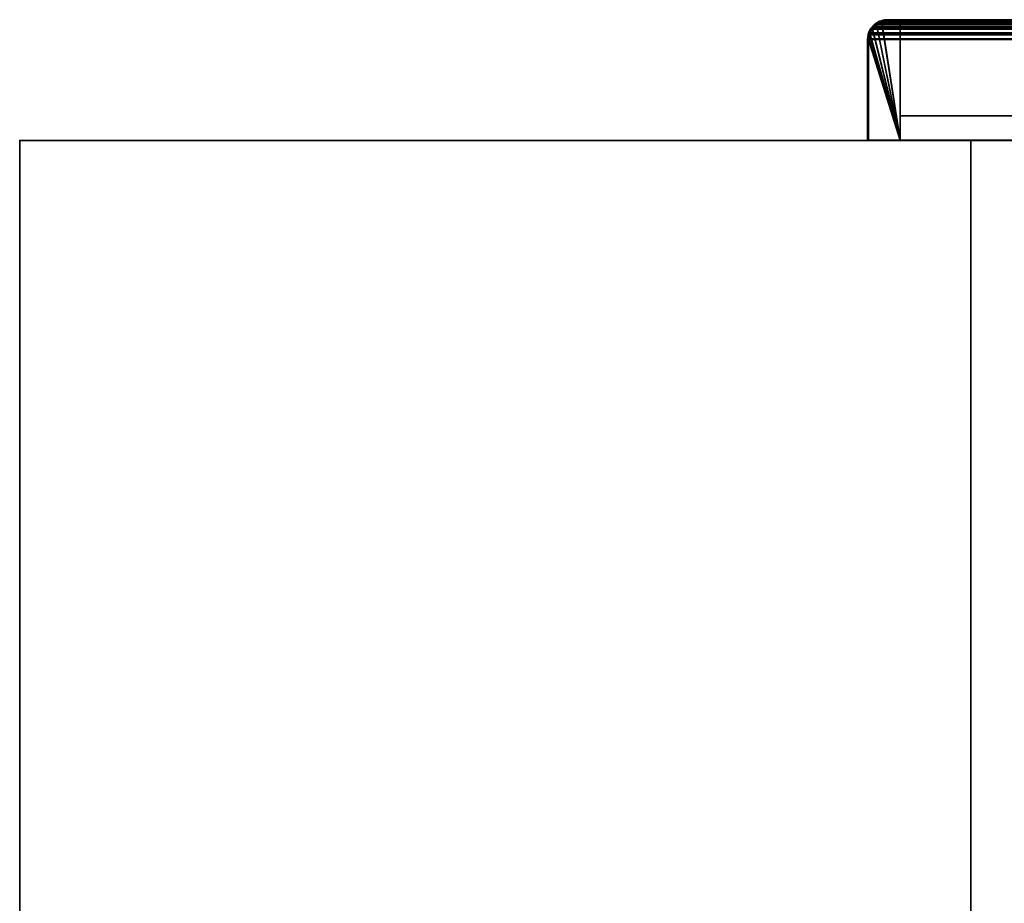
# Model space of a CAD drawing. Header units: millimetres. Extents: x -503 to 6703, y -110 to 249.
# Tile 2 of 256: x -503 to -347, y 110 to 249. Entities that reach past the tile are written whole.
import ezdxf

# ---------------------------------------------------------------- set-up
doc = ezdxf.new("R2010")
doc.units = ezdxf.units.MM
doc.layers.add('151', color=7, linetype='Continuous', true_color=0xffffff)

# ---------------------------------------------------------------- blocks, each defined once
blk = doc.blocks.new('UG_SURFACE_001')
at = {"layer": '151', "color": 252, "linetype": 'Continuous', "lineweight": 35}
for points in [[(-502.5, -9.3, -7.75), (-502.5, 230.4, -7.75), (-352.5, 230.4, -7.75), (-352.5, -9.3, -7.75)], [(-502.5, 230.4, 2212.25), (502.5, 230.4, 2212.25), (352.5, 230.4, 2062.25), (-352.5, 230.4, 2062.25)], [(-352.5, 230.4, 2062.25), (-352.5, 230.4, -7.75), (-502.5, 230.4, -7.75), (-502.5, 230.4, 2212.25)], [(502.5, -9.3, 2212.25), (502.5, 230.4, 2212.25), (-502.5, 230.4, 2212.25), (-502.5, -9.3, 2212.25)], [(-502.5, -9.3, 2212.25), (-502.5, 230.4, 2212.25), (-502.5, 230.4, -7.75), (-502.5, -9.3, -7.75)], [(-352.5, -9.3, -7.75), (-352.5, 230.4, -7.75), (-352.5, 230.4, 2062.25), (-352.5, -9.3, 2062.25)], [(-352.5, -9.3, 2062.25), (-352.5, 230.4, 2062.25), (352.5, 230.4, 2062.25), (352.5, -9.3, 2062.25)]]:
    blk.add_3dface(points, dxfattribs=at)
blk = doc.blocks.new('UG_SURFACE_049')
at = {"layer": '151', "color": 14, "linetype": 'Continuous', "lineweight": 35}
for points in [[(-367.41, 248.65, 2074.66), (-368.05, 248.06, 2075.3), (-363.65, 230.45, 2070.9)], [(-368.02, 248.05, -5.75), (-368.05, 248.06, 2075.3), (-367.41, 248.65, 2074.66)], [(-363.65, 230.45, -5.75), (-368.02, 248.05, -5.75), (-367.77, 248.42, -5.75), (-367.4, 248.67, -5.75)], [(-367.41, 248.65, 2074.66), (-367.77, 248.42, -5.75), (-368.02, 248.05, -5.75)], [(-367.41, 248.65, 2074.66), (-367.4, 248.67, -5.75), (-367.77, 248.42, -5.75)], [(-366.59, 249.05, 2073.84), (-367.13, 248.91, 2074.38), (-367.41, 248.65, 2074.66), (-363.65, 230.45, 2070.9)], [(-367.4, 248.67, -5.75), (-367.41, 248.65, 2074.66), (-367.13, 248.91, 2074.38)], [(-367.4, 248.67, -5.75), (-366.8, 249.07, -5.75), (-366.6, 249.11, -5.75), (-363.65, 230.45, -5.75)], [(-366.59, 249.05, 2073.84), (-366.8, 249.07, -5.75), (-367.4, 248.67, -5.75)], [(-367.4, 248.67, -5.75), (-367.13, 248.91, 2074.38), (-366.59, 249.05, 2073.84)], [(-366.59, 249.05, 2073.84), (-366.6, 249.11, -5.75), (-366.8, 249.07, -5.75)], [(-366.6, 249.11, -5.75), (-365.65, 249.3, -5.75), (-363.65, 249.3, -5.75), (-363.65, 230.45, -5.75)], [(-366.6, 249.11, -5.75), (-366.59, 249.05, 2073.84), (-365.65, 249.3, 2072.9)], [(-365.65, 249.3, 2072.9), (-365.65, 249.3, -5.75), (-366.6, 249.11, -5.75)], [(-363.65, 230.45, 2070.9), (-363.65, 249.3, 2070.9), (-365.65, 249.3, 2072.9), (-366.59, 249.05, 2073.84)], [(-363.65, 249.3, 2070.9), (-363.65, 249.3, -5.75), (-365.65, 249.3, -5.75), (-365.65, 249.3, 2072.9)], [(-363.65, 230.45, 2070.9), (-363.65, 230.45, -5.75), (-363.65, 249.3, -5.75), (-363.65, 249.3, 2070.9)], [(-363.65, 230.45, 2070.9), (-368.47, 247.26, 2075.72), (-368.55, 247.08, 2075.8), (-368.63, 246.48, 2075.88)], [(-368.61, 246.48, -5.75), (-368.63, 246.48, 2075.88), (-368.55, 247.08, 2075.8)], [(-363.65, 230.45, -5.75), (-368.61, 246.48, -5.75), (-368.46, 247.27, -5.75)], [(-368.47, 247.26, 2075.72), (-368.46, 247.27, -5.75), (-368.61, 246.48, -5.75)], [(-368.61, 246.48, -5.75), (-368.55, 247.08, 2075.8), (-368.47, 247.26, 2075.72)], [(-363.65, 230.45, 2070.9), (-368.05, 248.06, 2075.3), (-368.14, 247.97, 2075.39), (-368.47, 247.26, 2075.72)], [(-368.42, 247.45, -5.75), (-368.47, 247.26, 2075.72), (-368.14, 247.97, 2075.39)], [(-368.42, 247.45, -5.75), (-368.46, 247.27, -5.75), (-368.47, 247.26, 2075.72)], [(-368.46, 247.27, -5.75), (-368.42, 247.45, -5.75), (-368.02, 248.05, -5.75), (-363.65, 230.45, -5.75)], [(-368.42, 247.45, -5.75), (-368.14, 247.97, 2075.39), (-368.05, 248.06, 2075.3)], [(-368.05, 248.06, 2075.3), (-368.02, 248.05, -5.75), (-368.42, 247.45, -5.75)], [(-363.65, 230.45, -5.75), (-368.65, 230.45, -5.75), (-368.65, 246.3, -5.75), (-368.61, 246.48, -5.75)], [(-368.63, 246.48, 2075.88), (-368.65, 246.3, 2075.9), (-368.65, 230.45, 2075.9), (-363.65, 230.45, 2070.9)], [(-368.65, 246.3, -5.75), (-368.65, 246.3, 2075.9), (-368.63, 246.48, 2075.88)], [(-368.63, 246.48, 2075.88), (-368.61, 246.48, -5.75), (-368.65, 246.3, -5.75)], [(-368.65, 246.3, -5.75), (-368.65, 230.45, -5.75), (-368.65, 230.45, 2075.9), (-368.65, 246.3, 2075.9)], [(-368.65, 230.45, 2075.9), (-368.65, 230.45, -5.75), (-363.65, 230.45, -5.75), (-363.65, 230.45, 2070.9)]]:
    blk.add_3dface(points, dxfattribs=at)
blk = doc.blocks.new('UG_SURFACE_050')
at = {"layer": '151', "color": 41, "linetype": 'Continuous', "lineweight": 35}
for points in [[(-363.65, 249.3, -5.75), (-313.65, 249.3, -5.75), (-313.65, 234.3, -5.75), (-363.65, 234.3, -5.75)], [(-363.65, 249.3, -5.75), (-363.65, 234.3, -5.75), (-363.65, 234.3, 2070.9), (-363.65, 249.3, 2070.9)], [(-313.65, 249.3, 2020.9), (-313.65, 249.3, -5.75), (-363.65, 249.3, -5.75), (-363.65, 249.3, 2070.9)], [(-313.65, 234.3, 2020.9), (-313.65, 249.3, 2020.9), (-363.65, 249.3, 2070.9), (-363.65, 234.3, 2070.9)], [(-313.65, 234.3, -5.75), (-313.65, 249.3, -5.75), (-313.65, 249.3, 2020.9), (-313.65, 234.3, 2020.9)], [(-363.65, 234.3, 2070.9), (-363.65, 234.3, -5.75), (-313.65, 234.3, -5.75), (-313.65, 234.3, 2020.9)]]:
    blk.add_3dface(points, dxfattribs=at)
blk = doc.blocks.new('UG_SURFACE_051')
at = {"layer": '151', "color": 7, "linetype": 'Continuous', "lineweight": 35}
for points in [[(-368.1, 248.19, -5.75), (-368.27, 248.05, 2075.52), (-367.84, 248.45, 2075.09)], [(-368.15, 247.96, 2075.4), (-367.8, 248.39, 2075.05), (-367.84, 248.45, 2075.09), (-368.27, 248.05, 2075.52)], [(-367.84, 248.45, 2075.09), (-367.88, 248.53, -5.75), (-368.1, 248.19, -5.75)], [(-367.77, 248.42, -5.75), (-367.98, 248.1, -5.75), (-368.1, 248.19, -5.75), (-367.88, 248.53, -5.75)], [(-367.98, 248.1, -5.75), (-367.77, 248.42, -5.75), (-367.77, 248.41, 2075.02)], [(-367.88, 248.53, -5.75), (-367.84, 248.45, 2075.09), (-367.2, 249.04, 2074.45)], [(-367.2, 249.04, 2074.45), (-367.44, 248.82, -5.75), (-367.88, 248.53, -5.75)], [(-367.88, 248.53, -5.75), (-367.44, 248.82, -5.75), (-367.35, 248.7, -5.75), (-367.77, 248.42, -5.75)], [(-367.2, 249.04, 2074.45), (-367.84, 248.45, 2075.09), (-367.77, 248.41, 2075.02), (-366.84, 249.06, 2074.09)], [(-367.84, 248.45, 2075.09), (-367.8, 248.39, 2075.05), (-367.77, 248.41, 2075.02)], [(-367.77, 248.42, -5.75), (-367.35, 248.7, -5.75), (-366.75, 249.07, 2074)], [(-366.75, 249.07, 2074), (-366.84, 249.06, 2074.09), (-367.77, 248.42, -5.75)], [(-366.84, 249.06, 2074.09), (-367.77, 248.41, 2075.02), (-367.77, 248.42, -5.75)], [(-366.85, 249.21, -5.75), (-367.44, 248.82, -5.75), (-367.2, 249.04, 2074.45)], [(-366.83, 249.06, -5.75), (-367.35, 248.7, -5.75), (-367.44, 248.82, -5.75), (-366.85, 249.21, -5.75)], [(-366.75, 249.07, 2074), (-367.35, 248.7, -5.75), (-366.83, 249.06, -5.75)], [(-366.85, 249.21, -5.75), (-367.2, 249.04, 2074.45), (-366.8, 249.15, 2074.05)], [(-366.84, 249.06, 2074.09), (-366.8, 249.15, 2074.05), (-367.2, 249.04, 2074.45)], [(-366.8, 249.15, 2074.05), (-366.81, 249.22, -5.75), (-366.85, 249.21, -5.75)], [(-366.75, 249.07, -5.75), (-366.83, 249.06, -5.75), (-366.85, 249.21, -5.75), (-366.81, 249.22, -5.75)], [(-366.8, 249.15, 2074.05), (-366.84, 249.06, 2074.09), (-366.75, 249.07, 2074)], [(-366.83, 249.06, -5.75), (-366.75, 249.07, -5.75), (-366.75, 249.07, 2074)], [(-366.6, 249.26, -5.75), (-366.81, 249.22, -5.75), (-366.8, 249.15, 2074.05)], [(-366.81, 249.22, -5.75), (-366.6, 249.26, -5.75), (-366.55, 249.11, -5.75), (-366.75, 249.07, -5.75)], [(-366.6, 249.26, -5.75), (-366.8, 249.15, 2074.05), (-365.65, 249.45, 2072.9)], [(-366.75, 249.07, 2074), (-365.66, 249.3, 2072.91), (-365.65, 249.45, 2072.9), (-366.8, 249.15, 2074.05)], [(-366.75, 249.07, -5.75), (-366.55, 249.11, -5.75), (-365.65, 249.3, 2072.9)], [(-365.65, 249.3, 2072.9), (-365.66, 249.3, 2072.91), (-366.75, 249.07, -5.75)], [(-365.66, 249.3, 2072.91), (-366.75, 249.07, 2074), (-366.75, 249.07, -5.75)], [(-365.65, 249.45, 2072.9), (-365.65, 249.45, -5.75), (-366.6, 249.26, -5.75)], [(-365.65, 249.3, -5.75), (-366.55, 249.11, -5.75), (-366.6, 249.26, -5.75), (-365.65, 249.45, -5.75)], [(-366.55, 249.11, -5.75), (-365.65, 249.3, -5.75), (-365.65, 249.3, 2072.9)], [(-365.65, 249.45, 2072.9), (-365.66, 249.3, 2072.91), (-365.65, 249.3, 2072.9)], [(-311.65, 249.45, 2018.9), (-311.65, 249.45, -5.75), (-365.65, 249.45, -5.75), (-365.65, 249.45, 2072.9)], [(-365.65, 249.45, -5.75), (-311.65, 249.45, -5.75), (-311.65, 249.3, -5.75), (-365.65, 249.3, -5.75)], [(-365.65, 249.3, 2072.9), (-311.65, 249.3, 2018.9), (-311.65, 249.45, 2018.9), (-365.65, 249.45, 2072.9)], [(-311.65, 249.3, 2018.9), (-365.65, 249.3, 2072.9), (-365.65, 249.3, -5.75), (-311.65, 249.3, -5.75)], [(-311.65, 249.45, 2018.9), (-310.57, 249.25, -5.75), (-311.48, 249.42, -5.75)], [(-310.57, 249.25, -5.75), (-311.65, 249.45, 2018.9), (-310.5, 249.16, 2017.75)], [(-311.48, 249.42, -5.75), (-311.65, 249.45, -5.75), (-311.65, 249.45, 2018.9)], [(-311.49, 249.27, -5.75), (-311.65, 249.3, -5.75), (-311.65, 249.45, -5.75), (-311.48, 249.42, -5.75)], [(-311.65, 249.3, 2018.9), (-311.64, 249.3, 2018.89), (-311.65, 249.45, 2018.9)], [(-310.5, 249.16, 2017.75), (-311.65, 249.45, 2018.9), (-311.64, 249.3, 2018.89), (-310.55, 249.04, 2017.8)], [(-311.65, 249.3, -5.75), (-311.49, 249.27, -5.75), (-310.55, 249.04, 2017.8)], [(-310.55, 249.04, 2017.8), (-311.64, 249.3, 2018.89), (-311.65, 249.3, -5.75)], [(-311.64, 249.3, 2018.89), (-311.65, 249.3, 2018.9), (-311.65, 249.3, -5.75)], [(-310.62, 249.1, -5.75), (-311.49, 249.27, -5.75), (-311.48, 249.42, -5.75), (-310.57, 249.25, -5.75)], [(-310.55, 249.04, 2017.8), (-311.49, 249.27, -5.75), (-310.62, 249.1, -5.75)], [(-310.55, 249.09, -5.75), (-310.62, 249.1, -5.75), (-310.57, 249.25, -5.75), (-310.5, 249.23, -5.75)], [(-310.55, 249.04, 2017.8), (-310.62, 249.1, -5.75), (-310.55, 249.09, -5.75)], [(-310.5, 249.16, 2017.75), (-310.5, 249.23, -5.75), (-310.57, 249.25, -5.75)], [(-310.49, 249.23, -5.75), (-309.76, 248.75, -5.75), (-309.85, 248.63, -5.75), (-310.55, 249.09, -5.75)], [(-310.55, 249.09, -5.75), (-310.5, 249.23, -5.75), (-310.49, 249.23, -5.75)], [(-310.55, 249.09, -5.75), (-310.55, 249.09, -5.75), (-310.49, 249.23, -5.75)], [(-310.55, 249.04, 2017.8), (-310.28, 248.97, 2017.53), (-310.14, 249.06, 2017.39), (-310.5, 249.16, 2017.75)], [(-310.55, 249.09, -5.75), (-309.85, 248.63, -5.75), (-309.53, 248.41, 2016.78)], [(-309.53, 248.41, 2016.78), (-310.28, 248.97, 2017.53), (-310.55, 249.09, -5.75)], [(-310.55, 249.09, -5.75), (-310.55, 249.09, -5.75), (-310.55, 249.04, 2017.8)], [(-310.28, 248.97, 2017.53), (-310.55, 249.04, 2017.8), (-310.55, 249.09, -5.75)], [(-310.5, 249.16, 2017.75), (-310.49, 249.23, -5.75), (-310.5, 249.23, -5.75)], [(-309.76, 248.75, -5.75), (-310.49, 249.23, -5.75), (-310.5, 249.16, 2017.75)], [(-309.76, 248.75, -5.75), (-310.5, 249.16, 2017.75), (-310.14, 249.06, 2017.39)], [(-309.45, 248.47, 2016.7), (-310.14, 249.06, 2017.39), (-310.28, 248.97, 2017.53), (-309.53, 248.41, 2016.78)], [(-310.14, 249.06, 2017.39), (-309.42, 248.53, -5.75), (-309.76, 248.75, -5.75)], [(-310.14, 249.06, 2017.39), (-309.45, 248.47, 2016.7), (-309.42, 248.53, -5.75)], [(-309.53, 248.42, -5.75), (-309.85, 248.63, -5.75), (-309.76, 248.75, -5.75), (-309.42, 248.53, -5.75)], [(-309.85, 248.63, -5.75), (-309.53, 248.42, -5.75), (-309.53, 248.41, 2016.78)], [(-309.42, 248.53, -5.75), (-309.13, 248.09, -5.75), (-309.25, 248, -5.75), (-309.53, 248.42, -5.75)], [(-309.53, 248.41, 2016.78), (-309.5, 248.39, 2016.75), (-309.45, 248.47, 2016.7)], [(-309.53, 248.42, -5.75), (-308.98, 247.68, 2016.23), (-309.5, 248.39, 2016.75)], [(-309.53, 248.42, -5.75), (-309.25, 248, -5.75), (-308.88, 247.39, 2016.13)], [(-308.88, 247.39, 2016.13), (-308.98, 247.68, 2016.23), (-309.53, 248.42, -5.75)], [(-309.5, 248.39, 2016.75), (-309.53, 248.41, 2016.78), (-309.53, 248.42, -5.75)], [(-309.13, 248.19, 2016.38), (-309.45, 248.47, 2016.7), (-309.5, 248.39, 2016.75), (-308.98, 247.68, 2016.23)], [(-309.13, 248.09, -5.75), (-309.42, 248.53, -5.75), (-309.45, 248.47, 2016.7)], [(-309.45, 248.47, 2016.7), (-308.74, 247.5, -5.75), (-309.13, 248.09, -5.75)], [(-308.74, 247.5, -5.75), (-309.45, 248.47, 2016.7), (-309.13, 248.19, 2016.38)], [(-368.8, 246.3, 2076.05), (-368.58, 247.45, -5.75), (-368.6, 247.38, -5.75)], [(-368.58, 247.45, -5.75), (-368.8, 246.3, 2076.05), (-368.69, 247.12, 2075.94)], [(-368.6, 247.38, -5.75), (-368.77, 246.47, -5.75), (-368.8, 246.3, 2076.05)], [(-368.69, 247.12, 2075.94), (-368.8, 246.3, 2076.05), (-368.64, 246.48, 2075.89), (-368.49, 247.28, 2075.74)], [(-368.45, 247.33, -5.75), (-368.62, 246.46, -5.75), (-368.77, 246.47, -5.75), (-368.6, 247.38, -5.75)], [(-368.58, 247.45, -5.75), (-368.69, 247.12, 2075.94), (-368.55, 247.43, 2075.8)], [(-368.49, 247.28, 2075.74), (-368.55, 247.43, 2075.8), (-368.69, 247.12, 2075.94)], [(-368.49, 247.28, 2075.74), (-368.64, 246.48, 2075.89), (-368.62, 246.46, -5.75)], [(-368.62, 246.46, -5.75), (-368.45, 247.33, -5.75), (-368.49, 247.28, 2075.74)], [(-368.44, 247.4, -5.75), (-368.45, 247.33, -5.75), (-368.6, 247.38, -5.75), (-368.58, 247.45, -5.75)], [(-368.27, 248.05, 2075.52), (-368.1, 248.19, -5.75), (-368.58, 247.46, -5.75)], [(-368.58, 247.46, -5.75), (-368.1, 248.19, -5.75), (-367.98, 248.1, -5.75), (-368.44, 247.4, -5.75)], [(-368.58, 247.46, -5.75), (-368.55, 247.43, 2075.8), (-368.27, 248.05, 2075.52)], [(-368.55, 247.43, 2075.8), (-368.58, 247.46, -5.75), (-368.58, 247.45, -5.75)], [(-368.44, 247.4, -5.75), (-368.44, 247.4, -5.75), (-368.58, 247.45, -5.75), (-368.58, 247.46, -5.75)], [(-368.43, 247.39, 2075.68), (-368.15, 247.96, 2075.4), (-368.27, 248.05, 2075.52), (-368.55, 247.43, 2075.8)], [(-368.55, 247.43, 2075.8), (-368.49, 247.28, 2075.74), (-368.43, 247.39, 2075.68)], [(-368.43, 247.39, 2075.68), (-368.49, 247.28, 2075.74), (-368.45, 247.33, -5.75)], [(-368.45, 247.33, -5.75), (-368.44, 247.4, -5.75), (-368.43, 247.39, 2075.68)], [(-368.44, 247.4, -5.75), (-367.98, 248.1, -5.75), (-368.15, 247.96, 2075.4)], [(-368.15, 247.96, 2075.4), (-368.43, 247.39, 2075.68), (-368.44, 247.4, -5.75)], [(-368.44, 247.4, -5.75), (-368.44, 247.4, -5.75), (-368.43, 247.39, 2075.68)], [(-367.8, 248.39, 2075.05), (-368.15, 247.96, 2075.4), (-367.98, 248.1, -5.75)], [(-367.77, 248.41, 2075.02), (-367.8, 248.39, 2075.05), (-367.98, 248.1, -5.75)], [(-308.89, 247.48, -5.75), (-309.25, 248, -5.75), (-309.13, 248.09, -5.75), (-308.74, 247.5, -5.75)], [(-309.25, 248, -5.75), (-308.89, 247.48, -5.75), (-308.88, 247.39, 2016.13)], [(-309.13, 248.19, 2016.38), (-308.73, 247.46, -5.75), (-308.74, 247.5, -5.75)], [(-309.13, 248.19, 2016.38), (-308.74, 247.44, 2015.99), (-308.73, 247.46, -5.75)], [(-308.98, 247.68, 2016.23), (-308.74, 247.44, 2015.99), (-309.13, 248.19, 2016.38)], [(-308.74, 247.44, 2015.99), (-308.98, 247.68, 2016.23), (-308.88, 247.39, 2016.13)], [(-308.88, 247.4, -5.75), (-308.89, 247.48, -5.75), (-308.74, 247.5, -5.75), (-308.73, 247.46, -5.75)], [(-308.89, 247.48, -5.75), (-308.88, 247.4, -5.75), (-308.88, 247.39, 2016.13)], [(-308.73, 247.46, -5.75), (-308.69, 247.25, -5.75), (-308.84, 247.2, -5.75), (-308.88, 247.4, -5.75)], [(-308.88, 247.39, 2016.13), (-308.72, 246.94, 2015.97), (-308.66, 247.28, 2015.91), (-308.74, 247.44, 2015.99)], [(-308.88, 247.4, -5.75), (-308.84, 247.2, -5.75), (-308.65, 246.3, 2015.9)], [(-308.65, 246.3, 2015.9), (-308.72, 246.94, 2015.97), (-308.88, 247.4, -5.75)], [(-308.72, 246.94, 2015.97), (-308.88, 247.39, 2016.13), (-308.88, 247.4, -5.75)], [(-308.65, 246.3, -5.75), (-308.84, 247.2, -5.75), (-308.69, 247.25, -5.75), (-308.5, 246.3, -5.75)], [(-308.84, 247.2, -5.75), (-308.65, 246.3, -5.75), (-308.65, 246.3, 2015.9)], [(-308.69, 247.25, -5.75), (-308.73, 247.46, -5.75), (-308.74, 247.44, 2015.99)], [(-308.69, 247.25, -5.75), (-308.74, 247.44, 2015.99), (-308.66, 247.28, 2015.91)], [(-308.5, 246.3, 2015.75), (-308.66, 247.28, 2015.91), (-308.72, 246.94, 2015.97), (-308.65, 246.3, 2015.9)], [(-308.66, 247.28, 2015.91), (-308.5, 246.3, -5.75), (-308.69, 247.25, -5.75)], [(-308.66, 247.28, 2015.91), (-308.5, 246.3, 2015.75), (-308.5, 246.3, -5.75)], [(-368.65, 246.3, 2075.9), (-368.64, 246.48, 2075.89), (-368.8, 246.3, 2076.05)], [(-368.77, 246.47, -5.75), (-368.8, 246.3, -5.75), (-368.8, 246.3, 2076.05)], [(-368.62, 246.46, -5.75), (-368.65, 246.3, -5.75), (-368.8, 246.3, -5.75), (-368.77, 246.47, -5.75)], [(-368.8, 246.3, -5.75), (-368.8, 230.45, -5.75), (-368.8, 230.45, 2076.05), (-368.8, 246.3, 2076.05)], [(-368.8, 246.3, 2076.05), (-368.8, 230.45, 2076.05), (-368.65, 230.45, 2075.9), (-368.65, 246.3, 2075.9)], [(-368.8, 230.45, -5.75), (-368.8, 246.3, -5.75), (-368.65, 246.3, -5.75), (-368.65, 230.45, -5.75)], [(-368.65, 246.3, -5.75), (-368.62, 246.46, -5.75), (-368.64, 246.48, 2075.89)], [(-368.64, 246.48, 2075.89), (-368.65, 246.3, 2075.9), (-368.65, 246.3, -5.75)], [(-368.65, 246.3, 2075.9), (-368.65, 230.45, 2075.9), (-368.65, 230.45, -5.75), (-368.65, 246.3, -5.75)], [(-308.5, 246.3, -5.75), (-308.5, 208.3, -5.75), (-308.65, 208.3, -5.75), (-308.65, 246.3, -5.75)], [(-308.65, 208.3, 2015.9), (-308.65, 246.3, 2015.9), (-308.65, 246.3, -5.75), (-308.65, 208.3, -5.75)], [(-308.65, 246.3, 2015.9), (-308.65, 208.3, 2015.9), (-308.5, 208.3, 2015.75), (-308.5, 246.3, 2015.75)], [(-308.5, 208.3, -5.75), (-308.5, 246.3, -5.75), (-308.5, 246.3, 2015.75), (-308.5, 208.3, 2015.75)], [(-368.8, 230.45, 2076.05), (-368.8, 230.45, -5.75), (-368.65, 230.45, -5.75), (-368.65, 230.45, 2075.9)], [(-308.65, 208.3, 2015.9), (-308.65, 208.3, -5.75), (-308.5, 208.3, -5.75), (-308.5, 208.3, 2015.75)]]:
    blk.add_3dface(points, dxfattribs=at)
blk = doc.blocks.new('UG_SURFACE_053')
at = {"layer": '151', "color": 7, "linetype": 'Continuous', "lineweight": 35}
for points in [[(-367.77, 248.41, 2075.02), (-367.8, 248.39, 2075.05), (-368.19, 248.13, 2075.44), (-367.47, 248.79, 2074.72)], [(-368.19, 248.13, 2075.44), (368.17, 248.19, 2075.42), (367.48, 248.79, 2074.73)], [(367.48, 248.79, 2074.73), (-367.47, 248.79, 2074.72), (-368.19, 248.13, 2075.44)], [(367.76, 248.4, 2075.01), (-367.77, 248.41, 2075.02), (-366.84, 249.06, 2074.09)], [(-367.47, 248.79, 2074.72), (-366.84, 249.06, 2074.09), (-367.77, 248.41, 2075.02)], [(-367.47, 248.79, 2074.72), (-367.2, 249.04, 2074.45), (-366.84, 249.06, 2074.09)], [(-367.47, 248.79, 2074.72), (367.48, 248.79, 2074.73), (367.16, 249.06, 2074.41)], [(-367.2, 249.04, 2074.45), (-367.47, 248.79, 2074.72), (367.16, 249.06, 2074.41)], [(-366.75, 249.07, 2074), (-366.84, 249.06, 2074.09), (-367.2, 249.04, 2074.45), (-366.61, 249.2, 2073.86)], [(-367.2, 249.04, 2074.45), (367.16, 249.06, 2074.41), (366.61, 249.2, 2073.86)], [(366.61, 249.2, 2073.86), (-366.61, 249.2, 2073.86), (-367.2, 249.04, 2074.45)], [(367.67, 248.52, 2074.92), (-366.84, 249.06, 2074.09), (-366.75, 249.07, 2074)], [(367.67, 248.52, 2074.92), (367.76, 248.4, 2075.01), (-366.84, 249.06, 2074.09)], [(-366.61, 249.2, 2073.86), (-365.65, 249.45, 2072.9), (-365.66, 249.3, 2072.91), (-366.75, 249.07, 2074)], [(366.75, 249.07, 2074), (-366.75, 249.07, 2074), (-365.66, 249.3, 2072.91)], [(-366.75, 249.07, 2074), (366.75, 249.07, 2074), (367.67, 248.52, 2074.92)], [(-366.61, 249.2, 2073.86), (366.61, 249.2, 2073.86), (365.65, 249.45, 2072.9)], [(365.65, 249.45, 2072.9), (-365.65, 249.45, 2072.9), (-366.61, 249.2, 2073.86)], [(-365.65, 249.3, 2072.9), (-365.66, 249.3, 2072.91), (-365.65, 249.45, 2072.9)], [(366.66, 249.13, 2073.91), (-365.66, 249.3, 2072.91), (-365.65, 249.3, 2072.9)], [(366.66, 249.13, 2073.91), (366.75, 249.07, 2074), (-365.66, 249.3, 2072.91)], [(365.65, 249.45, 2072.9), (311.65, 249.45, 2018.9), (-311.65, 249.45, 2018.9), (-365.65, 249.45, 2072.9)], [(-365.65, 249.45, 2072.9), (-311.65, 249.45, 2018.9), (-311.65, 249.3, 2018.9), (-365.65, 249.3, 2072.9)], [(365.65, 249.3, 2072.9), (-365.65, 249.3, 2072.9), (-311.65, 249.3, 2018.9), (311.65, 249.3, 2018.9)], [(-365.65, 249.3, 2072.9), (365.65, 249.3, 2072.9), (366.66, 249.13, 2073.91)], [(-368.49, 247.28, 2075.74), (-368.64, 246.48, 2075.89), (-368.8, 246.3, 2076.05), (-368.69, 247.12, 2075.94)], [(-368.69, 247.12, 2075.94), (-368.8, 246.3, 2076.05), (368.8, 246.3, 2076.05)], [(-368.69, 247.12, 2075.94), (-368.63, 247.26, 2075.88), (-368.49, 247.28, 2075.74)], [(-368.63, 247.26, 2075.88), (-368.69, 247.12, 2075.94), (368.8, 246.3, 2076.05)], [(368.65, 246.3, 2075.9), (-368.64, 246.48, 2075.89), (-368.49, 247.28, 2075.74)], [(-368.63, 247.26, 2075.88), (-368.27, 248.05, 2075.52), (-368.15, 247.96, 2075.4), (-368.43, 247.39, 2075.68)], [(-368.27, 248.05, 2075.52), (-368.63, 247.26, 2075.88), (368.64, 247.28, 2075.89)], [(-368.43, 247.39, 2075.68), (-368.49, 247.28, 2075.74), (-368.63, 247.26, 2075.88)], [(-368.63, 247.26, 2075.88), (368.65, 247.27, 2075.9), (368.64, 247.28, 2075.89)], [(368.8, 246.3, 2076.05), (368.65, 247.27, 2075.9), (-368.63, 247.26, 2075.88)], [(368.55, 247.09, 2075.8), (-368.49, 247.28, 2075.74), (-368.43, 247.39, 2075.68)], [(368.55, 247.09, 2075.8), (368.65, 246.3, 2075.9), (-368.49, 247.28, 2075.74)], [(368.42, 247.39, 2075.67), (-368.43, 247.39, 2075.68), (-368.15, 247.96, 2075.4)], [(-368.43, 247.39, 2075.68), (368.42, 247.39, 2075.67), (368.55, 247.09, 2075.8)], [(-368.27, 248.05, 2075.52), (-368.19, 248.13, 2075.44), (-367.8, 248.39, 2075.05), (-368.15, 247.96, 2075.4)], [(-368.19, 248.13, 2075.44), (-368.27, 248.05, 2075.52), (368.64, 247.28, 2075.89)], [(-368.19, 248.13, 2075.44), (368.19, 248.15, 2075.44), (368.17, 248.19, 2075.42)], [(368.64, 247.28, 2075.89), (368.19, 248.15, 2075.44), (-368.19, 248.13, 2075.44)], [(368.42, 247.39, 2075.67), (-368.15, 247.96, 2075.4), (-367.8, 248.39, 2075.05)], [(368.26, 247.77, 2075.51), (-367.8, 248.39, 2075.05), (-367.77, 248.41, 2075.02)], [(368.26, 247.77, 2075.51), (368.42, 247.39, 2075.67), (-367.8, 248.39, 2075.05)], [(-367.77, 248.41, 2075.02), (367.76, 248.4, 2075.01), (368.26, 247.77, 2075.51)], [(-368.8, 246.3, 2076.05), (-368.64, 246.48, 2075.89), (-368.65, 246.3, 2075.9)], [(-368.65, 246.3, 2075.9), (-368.65, 230.45, 2075.9), (-368.8, 230.45, 2076.05), (-368.8, 246.3, 2076.05)], [(-368.8, 246.3, 2076.05), (-368.8, 230.45, 2076.05), (368.8, 230.45, 2076.05), (368.8, 246.3, 2076.05)], [(368.65, 246.3, 2075.9), (-368.65, 246.3, 2075.9), (-368.64, 246.48, 2075.89)], [(368.65, 246.3, 2075.9), (368.65, 230.45, 2075.9), (-368.65, 230.45, 2075.9), (-368.65, 246.3, 2075.9)], [(368.65, 230.45, 2075.9), (368.8, 230.45, 2076.05), (-368.8, 230.45, 2076.05), (-368.65, 230.45, 2075.9)]]:
    blk.add_3dface(points, dxfattribs=at)
blk = doc.blocks.new('UG_SURFACE_055')
at = {"layer": '151', "color": 14, "linetype": 'Continuous', "lineweight": 35}
for points in [[(-368.07, 248.04, 2075.32), (368.05, 248.1, 2075.3), (367.39, 248.67, 2074.64)], [(367.39, 248.67, 2074.64), (-367.39, 248.67, 2074.64), (-368.07, 248.04, 2075.32)], [(-363.65, 230.45, 2070.9), (-368.07, 248.04, 2075.32), (-367.39, 248.67, 2074.64)], [(-363.65, 230.45, 2070.9), (-367.39, 248.67, 2074.64), (-367.13, 248.91, 2074.38), (-366.56, 249.06, 2073.81)], [(-367.39, 248.67, 2074.64), (367.39, 248.67, 2074.64), (367.09, 248.93, 2074.34)], [(-367.13, 248.91, 2074.38), (-367.39, 248.67, 2074.64), (367.09, 248.93, 2074.34)], [(-367.13, 248.91, 2074.38), (367.09, 248.93, 2074.34), (366.57, 249.07, 2073.82)], [(366.57, 249.07, 2073.82), (-366.56, 249.06, 2073.81), (-367.13, 248.91, 2074.38)], [(-366.56, 249.06, 2073.81), (366.57, 249.07, 2073.82), (365.65, 249.3, 2072.9)], [(365.65, 249.3, 2072.9), (-365.65, 249.3, 2072.9), (-366.56, 249.06, 2073.81)], [(-366.56, 249.06, 2073.81), (-365.65, 249.3, 2072.9), (-363.65, 249.3, 2070.9), (-363.65, 230.45, 2070.9)], [(365.65, 249.3, 2072.9), (363.65, 249.3, 2070.9), (-363.65, 249.3, 2070.9), (-365.65, 249.3, 2072.9)], [(363.65, 230.45, 2070.9), (-363.65, 230.45, 2070.9), (-363.65, 249.3, 2070.9), (363.65, 249.3, 2070.9)], [(-368.65, 246.3, 2075.9), (-368.55, 247.08, 2075.8), (-368.49, 247.21, 2075.74), (-363.65, 230.45, 2070.9)], [(-368.55, 247.08, 2075.8), (-368.65, 246.3, 2075.9), (368.65, 246.3, 2075.9)], [(-368.49, 247.21, 2075.74), (-368.55, 247.08, 2075.8), (368.65, 246.3, 2075.9)], [(-368.49, 247.21, 2075.74), (-368.14, 247.97, 2075.39), (-368.07, 248.04, 2075.32), (-363.65, 230.45, 2070.9)], [(-368.14, 247.97, 2075.39), (-368.49, 247.21, 2075.74), (368.5, 247.23, 2075.75)], [(-368.49, 247.21, 2075.74), (368.5, 247.23, 2075.75), (368.5, 247.23, 2075.75)], [(368.65, 246.3, 2075.9), (368.5, 247.23, 2075.75), (-368.49, 247.21, 2075.74)], [(-368.07, 248.04, 2075.32), (-368.14, 247.97, 2075.39), (368.5, 247.23, 2075.75)], [(-368.07, 248.04, 2075.32), (368.07, 248.06, 2075.32), (368.05, 248.1, 2075.3)], [(368.5, 247.23, 2075.75), (368.07, 248.06, 2075.32), (-368.07, 248.04, 2075.32)], [(-368.65, 246.3, 2075.9), (-368.65, 230.45, 2075.9), (368.65, 230.45, 2075.9), (368.65, 246.3, 2075.9)], [(-363.65, 230.45, 2070.9), (-368.65, 230.45, 2075.9), (-368.65, 246.3, 2075.9)], [(363.65, 230.45, 2070.9), (368.65, 230.45, 2075.9), (-368.65, 230.45, 2075.9), (-363.65, 230.45, 2070.9)]]:
    blk.add_3dface(points, dxfattribs=at)
blk = doc.blocks.new('UG_SURFACE_056')
at = {"layer": '151', "color": 41, "linetype": 'Continuous', "lineweight": 35}
for points in [[(-363.65, 234.3, 2070.9), (-363.65, 249.3, 2070.9), (-313.65, 249.3, 2020.9), (-313.65, 234.3, 2020.9)], [(-363.65, 249.3, 2070.9), (-363.65, 234.3, 2070.9), (363.65, 234.3, 2070.9), (363.65, 249.3, 2070.9)], [(363.65, 249.3, 2070.9), (313.65, 249.3, 2020.9), (-313.65, 249.3, 2020.9), (-363.65, 249.3, 2070.9)], [(313.65, 234.3, 2020.9), (363.65, 234.3, 2070.9), (-363.65, 234.3, 2070.9), (-313.65, 234.3, 2020.9)]]:
    blk.add_3dface(points, dxfattribs=at)

msp = doc.modelspace()

# ---------------------------------------------------------------- linework, layer by layer
at = {"layer": '151', "color": 251, "linetype": 'Continuous', "lineweight": -3, "true_color": 0x636466}
for p, q in [((-365.65, 249.45, 2072.9), (-311.65, 249.45, 2018.9)), ((-365.65, 249.45, 2072.9), (365.65, 249.45, 2072.9)), ((-365.65, 249.45, -5.75), (-311.65, 249.45, -5.75)), ((-311.65, 249.45, 2018.9), (-365.65, 249.45, 2072.9)), ((-365.65, 249.45, -5.75), (-365.65, 249.45, 2072.9)), ((-365.65, 249.3, -5.75), (-365.65, 249.3, 2072.9)), ((-363.65, 249.3, 2070.9), (-365.65, 249.3, 2072.9)), ((-365.65, 249.3, -5.75), (-311.65, 249.3, -5.75)), ((-365.65, 249.3, 2072.9), (-363.65, 249.3, 2070.9)), ((-365.65, 249.3, -5.75), (-363.65, 249.3, -5.75)), ((-365.65, 249.3, 2072.9), (-311.65, 249.3, 2018.9)), ((-365.65, 249.3, 2072.9), (365.65, 249.3, 2072.9)), ((-311.65, 249.3, 2018.9), (-365.65, 249.3, 2072.9)), ((-363.65, 249.3, -5.75), (-313.65, 249.3, -5.75)), ((-363.65, 234.3, 2070.9), (-363.65, 249.3, 2070.9)), ((-363.65, 249.3, 2070.9), (-363.65, 230.45, 2070.9)), ((-363.65, 234.3, -5.75), (-363.65, 249.3, -5.75)), ((-313.65, 249.3, 2020.9), (-363.65, 249.3, 2070.9)), ((-363.65, 249.3, 2070.9), (363.65, 249.3, 2070.9)), ((-363.65, 249.3, -5.75), (-363.65, 249.3, 2070.9)), ((-363.65, 249.3, 2070.9), (363.65, 249.3, 2070.9)), ((-363.65, 249.3, 2070.9), (-313.65, 249.3, 2020.9)), ((-363.65, 249.3, 2070.9), (-363.65, 230.45, 2070.9)), ((-363.65, 249.3, -5.75), (-363.65, 249.3, 2070.9)), ((-363.65, 249.3, 2070.9), (-363.65, 234.3, 2070.9)), ((-363.65, 249.3, -5.75), (-363.65, 230.45, -5.75)), ((-368.8, 230.45, 2076.05), (-368.8, 246.3, 2076.05)), ((-368.8, 246.3, 2076.05), (-368.8, 230.45, 2076.05)), ((-368.8, 246.3, -5.75), (-368.8, 246.3, 2076.05)), ((-368.8, 246.3, 2076.05), (368.8, 246.3, 2076.05)), ((-368.8, 230.45, -5.75), (-368.8, 246.3, -5.75)), ((-368.65, 230.45, -5.75), (-368.65, 246.3, -5.75)), ((-368.65, 246.3, -5.75), (-368.65, 246.3, 2075.9)), ((-368.65, 230.45, 2075.9), (-368.65, 246.3, 2075.9)), ((-368.65, 246.3, 2075.9), (368.65, 246.3, 2075.9)), ((-368.65, 246.3, 2075.9), (368.65, 246.3, 2075.9)), ((-368.65, 230.45, -5.75), (-368.65, 246.3, -5.75)), ((-368.65, 230.45, 2075.9), (-368.65, 246.3, 2075.9)), ((-368.65, 246.3, 2075.9), (-368.65, 230.45, 2075.9)), ((-368.65, 230.45, 2075.9), (-368.65, 246.3, 2075.9)), ((-368.65, 246.3, -5.75), (-368.65, 246.3, 2075.9)), ((-313.65, 234.3, 2020.9), (-363.65, 234.3, 2070.9)), ((-313.65, 234.3, -5.75), (-363.65, 234.3, -5.75)), ((-363.65, 234.3, 2070.9), (363.65, 234.3, 2070.9)), ((-363.65, 234.3, -5.75), (-363.65, 234.3, 2070.9)), ((-363.65, 234.3, 2070.9), (-313.65, 234.3, 2020.9)), ((-502.5, -9.3, 2212.25), (-502.5, 230.4, 2212.25)), ((-502.5, 230.4, 2212.25), (502.5, 230.4, 2212.25)), ((-502.5, 230.4, -7.75), (-502.5, 230.4, 2212.25)), ((-502.5, 230.4, -7.75), (-352.5, 230.4, -7.75)), ((-502.5, 230.4, -7.75), (-502.5, -9.3, -7.75)), ((-368.8, 230.45, 2076.05), (-368.65, 230.45, 2075.9)), ((-368.8, 230.45, 2076.05), (368.8, 230.45, 2076.05)), ((-368.8, 230.45, -5.75), (-368.8, 230.45, 2076.05)), ((-368.65, 230.45, 2075.9), (-368.8, 230.45, 2076.05)), ((-368.65, 230.45, -5.75), (-368.8, 230.45, -5.75)), ((-368.65, 230.45, 2075.9), (368.65, 230.45, 2075.9)), ((-368.65, 230.45, 2075.9), (368.65, 230.45, 2075.9)), ((-363.65, 230.45, 2070.9), (-368.65, 230.45, 2075.9)), ((-363.65, 230.45, -5.75), (-368.65, 230.45, -5.75)), ((-368.65, 230.45, -5.75), (-368.65, 230.45, 2075.9)), ((-368.65, 230.45, 2075.9), (-363.65, 230.45, 2070.9)), ((-368.65, 230.45, -5.75), (-368.65, 230.45, 2075.9)), ((-368.65, 230.45, 2075.9), (368.65, 230.45, 2075.9)), ((-363.65, 230.45, 2070.9), (363.65, 230.45, 2070.9)), ((-363.65, 230.45, -5.75), (-363.65, 230.45, 2070.9)), ((-363.65, 230.45, 2070.9), (363.65, 230.45, 2070.9)), ((-352.5, 230.4, 2062.25), (-352.5, 230.4, -7.75)), ((-352.5, -9.3, 2062.25), (-352.5, 230.4, 2062.25)), ((352.5, 230.4, 2062.25), (-352.5, 230.4, 2062.25)), ((-352.5, 230.4, -7.75), (-352.5, -9.3, -7.75))]:
    msp.add_line(p, q, dxfattribs=at)
msp.add_arc((-365.65, 246.3, -5.75), 3, 90, 180, dxfattribs=at)
for points in [[(-365.65, 249.45, 2072.9), (-368.8, 249.45, 2076.05), (-368.8, 246.3, 2076.05)], [(-365.65, 249.45, -5.75), (-368.8, 249.45, -5.75), (-368.8, 246.3, -5.75)], [(-365.65, 249.45, 2072.9), (-368.8, 249.45, 2076.05), (-368.8, 246.3, 2076.05)], [(-365.65, 249.3, 2072.9), (-368.65, 249.3, 2075.9), (-368.65, 246.3, 2075.9)], [(-365.65, 249.3, 2072.9), (-368.65, 249.3, 2075.9), (-368.65, 246.3, 2075.9)]]:
    msp.add_rational_spline(points, [1, 0.707106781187, 1], degree=2, dxfattribs=at)
for points, knots in [([(-365.65, 249.3, 2072.9), (-366.33, 249.3, 2073.58), (-367.01, 249.08, 2074.26), (-367.87, 248.35, 2075.12), (-368.14, 248.03, 2075.39), (-368.53, 247.25, 2075.78), (-368.65, 246.78, 2075.9), (-368.65, 246.3, 2075.9)], [0, 0, 0, 0, 0.5, 0.5, 0.75, 0.75, 1, 1, 1, 1]), ([(-365.65, 249.3, -5.75), (-366.44, 249.3, -5.75), (-367.22, 248.98, -5.75), (-368.33, 247.87, -5.75), (-368.65, 247.09, -5.75), (-368.65, 246.3, -5.75)], [0, 0, 0, 0, 0.5, 0.5, 1, 1, 1, 1]), ([(-365.65, 249.3, 2072.9), (-366.33, 249.3, 2073.58), (-367.01, 249.08, 2074.26), (-367.87, 248.35, 2075.12), (-368.14, 248.03, 2075.39), (-368.53, 247.25, 2075.78), (-368.65, 246.78, 2075.9), (-368.65, 246.3, 2075.9)], [0, 0, 0, 0, 0.5, 0.5, 0.75, 0.75, 1, 1, 1, 1])]:
    msp.add_open_spline(points, degree=3, knots=knots, dxfattribs=at)
for points, degree in [([(-365.65, 249.3, -5.75), (-365.65, 249.45, -5.75)], 1), ([(-365.65, 249.3, -5.75), (-365.65, 249.3, 687.13), (-365.65, 249.3, 1380.02), (-365.65, 249.3, 2072.9)], 3), ([(-365.65, 249.3, 2072.9), (-121.88, 249.3, 2072.9), (121.88, 249.3, 2072.9), (365.65, 249.3, 2072.9)], 3), ([(-368.65, 246.3, -5.75), (-368.8, 246.3, -5.75)], 1)]:
    msp.add_open_spline(points, degree=degree, dxfattribs=at)

# ---------------------------------------------------------------- block references
for name in ['UG_SURFACE_051', 'UG_SURFACE_053', 'UG_SURFACE_049', 'UG_SURFACE_055', 'UG_SURFACE_050', 'UG_SURFACE_056', 'UG_SURFACE_001']:
    msp.add_blockref(name, (0, 0), dxfattribs=at)

doc.saveas('drawing.dxf')
